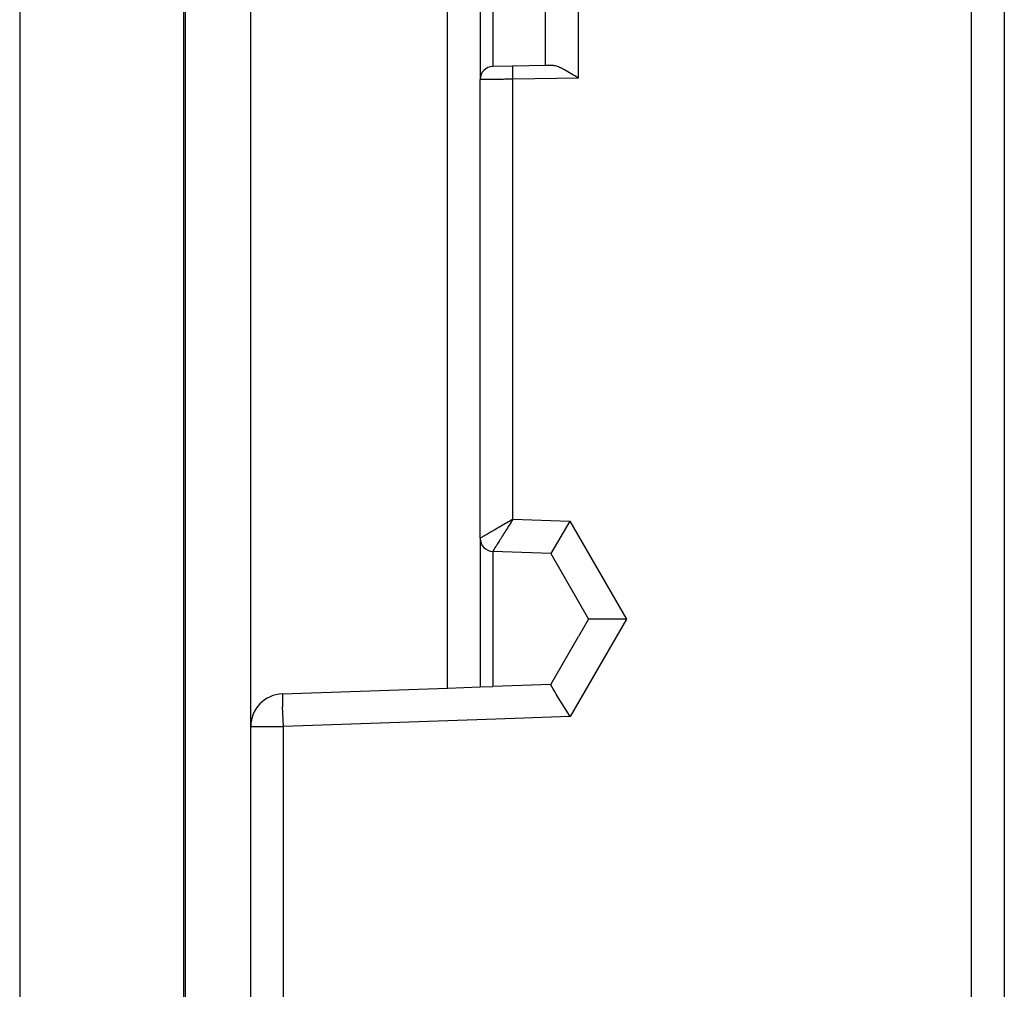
# Model space of a CAD drawing. Header units: millimetres. Extents: x -235 to 1849, y -109 to 485.
# Tile 23 of 41: x 404 to 419, y 152 to 167. Entities that reach past the tile are written whole.
import ezdxf

# ---------------------------------------------------------------- set-up
doc = ezdxf.new("R2010")
doc.units = ezdxf.units.MM

# ---------------------------------------------------------------- blocks, each defined once
blk = doc.blocks.new('READING_HEAD_BODY_1__36', base_point=(407.794, 138.787))
at = {"color": 3, "linetype": 'Continuous'}
for p, q in [((412.794, 166.044), (412.794, 174.531)), ((410.794, 156.732), (410.794, 172.787)), ((418.794, 147.967), (418.794, 172.787)), ((411.49, 170.287), (411.49, 166.221)), ((412.794, 166.044), (411.794, 166.026)), ((411.794, 159.309), (411.794, 166.026)), ((411.794, 159.309), (412.665, 159.278)), ((412.665, 159.278), (413.526, 157.787)), ((411.487, 158.819), (411.487, 156.756)), ((413.526, 157.787), (412.666, 156.297)), ((408.294, 156.145), (408.28, 156.444)), ((412.666, 156.297), (411.389, 156.251)), ((407.99, 156.145), (408.294, 156.145)), ((411.389, 156.251), (408.294, 156.145)), ((408.294, 148.814), (408.294, 156.145))]:
    blk.add_line(p, q, dxfattribs=at)
at = {"color": 7, "linetype": 'Continuous'}
for p, q in [((407.794, 156.145), (407.794, 172.787)), ((411.294, 170.287), (411.294, 166.021)), ((412.294, 166.235), (412.294, 170.287)), ((419.294, 167.287), (419.294, 145.787)), ((411.79, 166.226), (411.49, 166.221)), ((412.294, 166.235), (411.79, 166.226)), ((412.394, 166.237), (412.294, 166.235)), ((411.294, 159.019), (411.294, 166.021)), ((412.665, 159.278), (412.371, 158.788)), ((411.294, 159.019), (411.294, 156.75)), ((412.371, 158.788), (411.487, 158.819)), ((412.371, 158.788), (412.949, 157.787)), ((412.949, 157.787), (412.794, 157.519)), ((413.526, 157.787), (412.949, 157.787)), ((412.371, 156.787), (412.794, 157.519)), ((408.276, 156.644), (410.794, 156.732)), ((410.794, 156.732), (411.294, 156.75)), ((411.294, 156.75), (411.487, 156.756)), ((412.371, 156.787), (411.487, 156.756)), ((412.666, 156.297), (412.485, 156.591)), ((407.794, 152.618), (407.794, 156.145)), ((407.794, 150.448), (407.794, 152.618))]:
    blk.add_line(p, q, dxfattribs=at)
for centre, radius, start, end in [((411.494, 166.021), 0.2, 91, 180), ((411.494, 159.019), 0.2, 180, 268), ((408.294, 156.145), 0.5, 92, 180)]:
    blk.add_arc(centre, radius, start, end, dxfattribs=at)
at = {"color": 3, "linetype": 'Continuous'}
for points, knots in [([(411.794, 166.026), (411.793, 166.052), (411.793, 166.099), (411.792, 166.156), (411.791, 166.197), (411.791, 166.216), (411.79, 166.226)], [0, 0, 0, 0, 0.0765365, 0.1414214, 0.1707107, 0.2, 0.2, 0.2, 0.2]), ([(411.794, 166.026), (411.761, 166.026), (411.698, 166.025), (411.605, 166.024), (411.52, 166.023), (411.445, 166.023), (411.383, 166.022), (411.341, 166.021), (411.313, 166.021), (411.3, 166.021), (411.294, 166.021)], [0, 0, 0, 0, 0.09755, 0.1913515, 0.2777269, 0.3534491, 0.4157908, 0.4620781, 0.4810528, 0.5000274, 0.5000274, 0.5000274, 0.5000274]), ([(411.794, 159.309), (411.763, 159.291), (411.703, 159.256), (411.615, 159.205), (411.532, 159.157), (411.457, 159.113), (411.393, 159.076), (411.347, 159.05), (411.316, 159.031), (411.301, 159.023), (411.294, 159.019)], [0, 0, 0, 0, 0.1055358, 0.2083303, 0.3055325, 0.3937263, 0.4692021, 0.5276587, 0.5527627, 0.5778667, 0.5778667, 0.5778667, 0.5778667]), ([(411.794, 159.309), (411.775, 159.279), (411.738, 159.22), (411.684, 159.134), (411.633, 159.052), (411.587, 158.979), (411.548, 158.916), (411.519, 158.871), (411.5, 158.84), (411.491, 158.826), (411.487, 158.819)], [0, 0, 0, 0, 0.1055358, 0.2083303, 0.3055325, 0.3937263, 0.4692021, 0.5276587, 0.5527627, 0.5778667, 0.5778667, 0.5778667, 0.5778667]), ([(408.276, 156.644), (408.276, 156.642), (408.276, 156.638), (408.276, 156.627), (408.276, 156.609), (408.276, 156.584), (408.277, 156.552), (408.278, 156.518), (408.279, 156.481), (408.279, 156.457), (408.28, 156.444)], [0, 0, 0, 0, 0.0060252, 0.0141002, 0.0326611, 0.0586198, 0.0905813, 0.1263815, 0.1635857, 0.1999676, 0.1999676, 0.1999676, 0.1999676]), ([(407.794, 156.145), (407.803, 156.145), (407.823, 156.145), (407.863, 156.145), (407.919, 156.145), (407.965, 156.145), (407.99, 156.145)], [0, 0, 0, 0, 0.028675, 0.0573499, 0.1210515, 0.1965095, 0.1965095, 0.1965095, 0.1965095])]:
    blk.add_open_spline(points, degree=3, knots=knots, dxfattribs=at)
at = {"color": 7, "linetype": 'Continuous'}
for points, knots in [([(412.794, 166.044), (412.757, 166.066), (412.687, 166.109), (412.592, 166.165), (412.511, 166.206), (412.456, 166.227), (412.418, 166.236), (412.401, 166.236), (412.394, 166.237)], [0, 0, 0, 0, 0.1285953, 0.2476658, 0.3312462, 0.3983932, 0.4250265, 0.4477754, 0.4477754, 0.4477754, 0.4477754]), ([(412.485, 156.591), (412.465, 156.625), (412.426, 156.69), (412.389, 156.756), (412.371, 156.787)], [0, 0, 0, 0, 0.1191457, 0.2268863, 0.2268863, 0.2268863, 0.2268863])]:
    blk.add_open_spline(points, degree=3, knots=knots, dxfattribs=at)
blk = doc.blocks.new('READING_HEAD_1__39', base_point=(407.794, 124.787))
blk.add_blockref('READING_HEAD_BODY_1__36', (407.794, 138.787))
blk = doc.blocks.new('READING_HEAD_BODY__40', base_point=(407.794, 138.787))
at = {"color": 3, "linetype": 'Continuous'}
for p, q in [((412.794, 166.044), (412.794, 174.531)), ((410.794, 156.732), (410.794, 172.787)), ((418.794, 147.967), (418.794, 172.787)), ((411.49, 170.287), (411.49, 166.221)), ((412.794, 166.044), (411.794, 166.026)), ((411.794, 159.309), (411.794, 166.026)), ((411.794, 159.309), (412.665, 159.278)), ((412.665, 159.278), (413.526, 157.787)), ((411.487, 158.819), (411.487, 156.756)), ((413.526, 157.787), (412.666, 156.297)), ((408.294, 156.145), (408.28, 156.444)), ((412.666, 156.297), (411.389, 156.251)), ((407.99, 156.145), (408.294, 156.145)), ((411.389, 156.251), (408.294, 156.145)), ((408.294, 148.814), (408.294, 156.145))]:
    blk.add_line(p, q, dxfattribs=at)
at = {"color": 7, "linetype": 'Continuous'}
for p, q in [((407.794, 156.145), (407.794, 172.787)), ((411.294, 170.287), (411.294, 166.021)), ((412.294, 166.235), (412.294, 170.287)), ((419.294, 167.287), (419.294, 145.787)), ((411.79, 166.226), (411.49, 166.221)), ((412.294, 166.235), (411.79, 166.226)), ((412.394, 166.237), (412.294, 166.235)), ((411.294, 159.019), (411.294, 166.021)), ((412.665, 159.278), (412.371, 158.788)), ((411.294, 159.019), (411.294, 156.75)), ((412.371, 158.788), (411.487, 158.819)), ((412.371, 158.788), (412.949, 157.787)), ((412.949, 157.787), (412.794, 157.519)), ((413.526, 157.787), (412.949, 157.787)), ((412.371, 156.787), (412.794, 157.519)), ((408.276, 156.644), (410.794, 156.732)), ((410.794, 156.732), (411.294, 156.75)), ((411.294, 156.75), (411.487, 156.756)), ((412.371, 156.787), (411.487, 156.756)), ((412.666, 156.297), (412.485, 156.591)), ((407.794, 152.618), (407.794, 156.145)), ((407.794, 150.448), (407.794, 152.618))]:
    blk.add_line(p, q, dxfattribs=at)
for centre, radius, start, end in [((411.494, 166.021), 0.2, 91, 180), ((411.494, 159.019), 0.2, 180, 268), ((408.294, 156.145), 0.5, 92, 180)]:
    blk.add_arc(centre, radius, start, end, dxfattribs=at)
at = {"color": 3, "linetype": 'Continuous'}
for points, knots in [([(411.794, 166.026), (411.793, 166.052), (411.793, 166.099), (411.792, 166.156), (411.791, 166.197), (411.791, 166.216), (411.79, 166.226)], [0, 0, 0, 0, 0.0765365, 0.1414214, 0.1707107, 0.2, 0.2, 0.2, 0.2]), ([(411.794, 166.026), (411.761, 166.026), (411.698, 166.025), (411.605, 166.024), (411.52, 166.023), (411.445, 166.023), (411.383, 166.022), (411.341, 166.021), (411.313, 166.021), (411.3, 166.021), (411.294, 166.021)], [0, 0, 0, 0, 0.09755, 0.1913515, 0.2777269, 0.3534491, 0.4157908, 0.4620781, 0.4810528, 0.5000274, 0.5000274, 0.5000274, 0.5000274]), ([(411.794, 159.309), (411.763, 159.291), (411.703, 159.256), (411.615, 159.205), (411.532, 159.157), (411.457, 159.113), (411.393, 159.076), (411.347, 159.05), (411.316, 159.031), (411.301, 159.023), (411.294, 159.019)], [0, 0, 0, 0, 0.1055358, 0.2083303, 0.3055325, 0.3937263, 0.4692021, 0.5276587, 0.5527627, 0.5778667, 0.5778667, 0.5778667, 0.5778667]), ([(411.794, 159.309), (411.775, 159.279), (411.738, 159.22), (411.684, 159.134), (411.633, 159.052), (411.587, 158.979), (411.548, 158.916), (411.519, 158.871), (411.5, 158.84), (411.491, 158.826), (411.487, 158.819)], [0, 0, 0, 0, 0.1055358, 0.2083303, 0.3055325, 0.3937263, 0.4692021, 0.5276587, 0.5527627, 0.5778667, 0.5778667, 0.5778667, 0.5778667]), ([(408.276, 156.644), (408.276, 156.642), (408.276, 156.638), (408.276, 156.627), (408.276, 156.609), (408.276, 156.584), (408.277, 156.552), (408.278, 156.518), (408.279, 156.481), (408.279, 156.457), (408.28, 156.444)], [0, 0, 0, 0, 0.0060252, 0.0141002, 0.0326611, 0.0586198, 0.0905813, 0.1263815, 0.1635857, 0.1999676, 0.1999676, 0.1999676, 0.1999676]), ([(407.794, 156.145), (407.803, 156.145), (407.823, 156.145), (407.863, 156.145), (407.919, 156.145), (407.965, 156.145), (407.99, 156.145)], [0, 0, 0, 0, 0.028675, 0.0573499, 0.1210515, 0.1965095, 0.1965095, 0.1965095, 0.1965095])]:
    blk.add_open_spline(points, degree=3, knots=knots, dxfattribs=at)
at = {"color": 7, "linetype": 'Continuous'}
for points, knots in [([(412.794, 166.044), (412.757, 166.066), (412.687, 166.109), (412.592, 166.165), (412.511, 166.206), (412.456, 166.227), (412.418, 166.236), (412.401, 166.236), (412.394, 166.237)], [0, 0, 0, 0, 0.1285953, 0.2476658, 0.3312462, 0.3983932, 0.4250265, 0.4477754, 0.4477754, 0.4477754, 0.4477754]), ([(412.485, 156.591), (412.465, 156.625), (412.426, 156.69), (412.389, 156.756), (412.371, 156.787)], [0, 0, 0, 0, 0.1191457, 0.2268863, 0.2268863, 0.2268863, 0.2268863])]:
    blk.add_open_spline(points, degree=3, knots=knots, dxfattribs=at)
blk = doc.blocks.new('READING_HEAD__44', base_point=(406.594, 93.954))
blk.add_blockref('READING_HEAD_BODY__40', (407.794, 138.787))
blk = doc.blocks.new('SCALE_BLOCK_1__46', base_point=(384.294, 133.787))
at = {"color": 7, "linetype": 'Continuous'}
blk.add_line((406.794, 167.737), (406.794, 150.204), dxfattribs=at)
blk = doc.blocks.new('SCALE_BLOCK_2__48', base_point=(384.294, 133.787))
at = {"color": 3, "linetype": 'Continuous'}
for p, q in [((406.767, 167.71), (406.767, 147.686)), ((404.267, 167.671), (404.267, 149.43))]:
    blk.add_line(p, q, dxfattribs=at)
at = {"color": 7, "linetype": 'Continuous'}
blk.add_line((406.794, 167.737), (406.794, 150.204), dxfattribs=at)
blk = doc.blocks.new('SCALE_PB_670__49', base_point=(384.294, 133.787))
for name in ['SCALE_BLOCK_2__48', 'SCALE_BLOCK_1__46']:
    blk.add_blockref(name, (384.294, 133.787))
blk = doc.blocks.new('PB_670__50', base_point=(384.294, 93.954))
for name, p in [('SCALE_PB_670__49', (384.294, 133.787)), ('READING_HEAD__44', (406.594, 93.954)), ('READING_HEAD_1__39', (407.794, 124.787))]:
    blk.add_blockref(name, p)
blk = doc.blocks.new('Izquierda1', base_point=(414, 138.056))
blk.add_blockref('PB_670__50', (384.294, 93.954))

msp = doc.modelspace()

# ---------------------------------------------------------------- block references
msp.add_blockref('Izquierda1', (414, 138.056))

doc.saveas('drawing.dxf')
